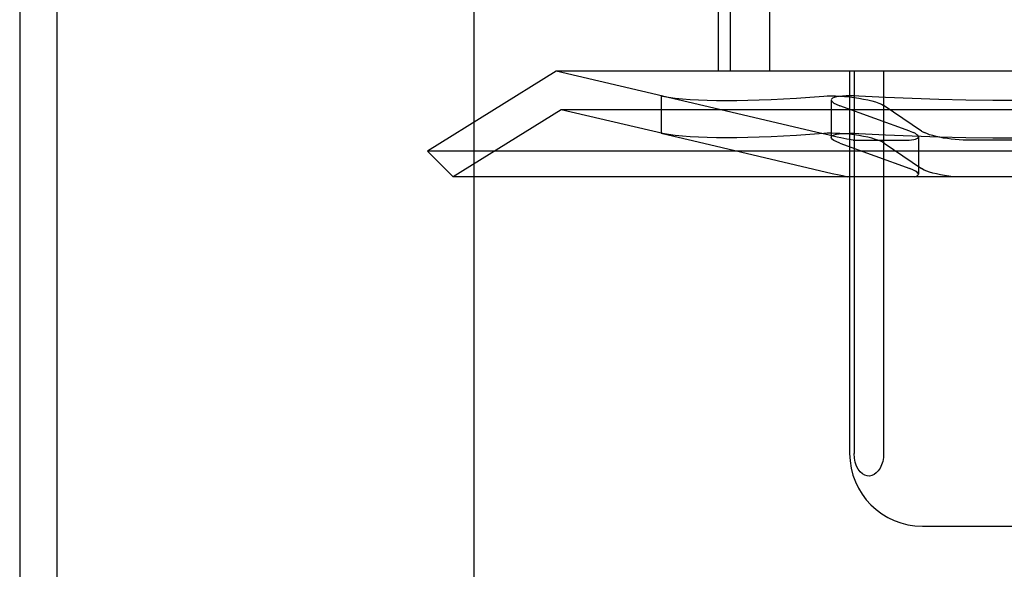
# Model space of a CAD drawing. Header units: inches. Extents: x 0 to 204, y 0 to 132.
# Tile 26 of 112: x 93.279 to 93.549, y 48.809 to 48.96. Entities that reach past the tile are written whole.
import ezdxf

# ---------------------------------------------------------------- set-up
doc = ezdxf.new("R2010")
doc.units = ezdxf.units.IN
doc.header["$LTSCALE"] = 11.243375
doc.header["$MEASUREMENT"] = 0
doc.linetypes.add('HIDDEN', pattern=[0.2, 0.1, -0.1])
doc.layers.add('DEFAULT_2', color=8, linetype='HIDDEN')
doc.layers.add('DOOR_ASSEMBLY', color=7, linetype='CONTINUOUS')

msp = doc.modelspace()

# ---------------------------------------------------------------- linework, layer by layer
at = {"layer": 'DEFAULT_2', "color": 8, "linetype": 'HIDDEN'}
for p, q in [((93.27856, 51.78959), (93.27856, 46.78959)), ((93.40356, 48.16459), (93.40356, 50.41459)), ((93.47073, 49.10209), (93.47073, 48.94584)), ((93.47396, 49.10209), (93.47396, 48.94584)), ((93.4848, 49.10209), (93.4848, 48.94584)), ((93.42609, 48.94584), (93.39073, 48.92391)), ((93.68136, 48.94584), (93.42609, 48.94584)), ((93.45543, 48.93896), (93.42609, 48.94584)), ((93.50685, 48.94584), (93.50685, 48.84084)), ((93.50807, 48.94584), (93.50807, 48.84084)), ((93.51619, 48.94584), (93.51619, 48.84084)), ((93.45501, 48.93906), (93.45541, 48.939)), ((93.4554, 48.93896), (93.45501, 48.93906)), ((93.45501, 48.93906), (93.45501, 48.92879)), ((93.46674, 48.93637), (93.4554, 48.93896)), ((93.49756, 48.92908), (93.46674, 48.93637)), ((93.50177, 48.93792), (93.50177, 48.92765)), ((93.50311, 48.93678), (93.50411, 48.93637)), ((93.52342, 48.92937), (93.50411, 48.93637)), ((93.51562, 48.93678), (93.51636, 48.93637)), ((93.52664, 48.92937), (93.51636, 48.93637)), ((93.42748, 48.93524), (93.3978, 48.91684)), ((93.67998, 48.93524), (93.42748, 48.93524)), ((93.45543, 48.92869), (93.42748, 48.93524)), ((93.45541, 48.92873), (93.45501, 48.92879)), ((93.45501, 48.92879), (93.4554, 48.92869)), ((93.4554, 48.92869), (93.46674, 48.9261)), ((93.50119, 48.92824), (93.49756, 48.92908)), ((93.5034, 48.92773), (93.50119, 48.92824)), ((93.52342, 48.92937), (93.52442, 48.92897)), ((93.52664, 48.92937), (93.52737, 48.92897)), ((93.46674, 48.9261), (93.50201, 48.91778)), ((93.50411, 48.9261), (93.50311, 48.92651)), ((93.50411, 48.9261), (93.52342, 48.9191)), ((93.50785, 48.9269), (93.50673, 48.92704)), ((93.50785, 48.9269), (93.52244, 48.9269)), ((93.51636, 48.9261), (93.51562, 48.92651)), ((93.51636, 48.9261), (93.52664, 48.9191)), ((93.52576, 48.92781), (93.52576, 48.91754)), ((93.56831, 48.9269), (93.53914, 48.9269)), ((93.71673, 48.92391), (93.39073, 48.92391)), ((93.3978, 48.91684), (93.39073, 48.92391)), ((93.50201, 48.91778), (93.504, 48.91733)), ((93.52442, 48.91869), (93.52342, 48.9191)), ((93.52737, 48.91869), (93.52664, 48.9191)), ((93.70965, 48.91684), (93.3978, 48.91684)), ((93.52695, 48.82084), (93.5805, 48.82084))]:
    msp.add_line(p, q, dxfattribs=at)
for points in [[(93.45541, 48.939), (93.45706, 48.93872), (93.45887, 48.93847), (93.46084, 48.93826), (93.46296, 48.93809), (93.46523, 48.93796), (93.46765, 48.93786), (93.47023, 48.9378), (93.47294, 48.93778), (93.47581, 48.9378), (93.47881, 48.93786), (93.48196, 48.93796), (93.48525, 48.93809), (93.48867, 48.93826), (93.49223, 48.93847), (93.49592, 48.93872), (93.49974, 48.939)], [(93.49974, 48.939), (93.5007, 48.93905), (93.50177, 48.93906), (93.50293, 48.93904), (93.50416, 48.93899), (93.50545, 48.93889), (93.50677, 48.93877), (93.50809, 48.93861), (93.5094, 48.93842), (93.51066, 48.9382), (93.51186, 48.93795), (93.51297, 48.93768), (93.51398, 48.93739), (93.51487, 48.93709), (93.51562, 48.93678)], [(93.50939, 48.939), (93.50815, 48.93905), (93.50697, 48.93906), (93.50586, 48.93904), (93.50486, 48.93899), (93.50396, 48.93889), (93.50321, 48.93877), (93.5026, 48.93861), (93.50215, 48.93842), (93.50188, 48.9382), (93.50177, 48.93793)], [(93.55373, 48.93778), (93.54627, 48.93782), (93.53883, 48.93792), (93.53141, 48.93809), (93.52402, 48.93833), (93.51668, 48.93863), (93.50939, 48.939)], [(93.50177, 48.93793), (93.50184, 48.93768), (93.50209, 48.93739), (93.50252, 48.93709), (93.50311, 48.93678)], [(93.49974, 48.92873), (93.49592, 48.92845), (93.49223, 48.9282), (93.48867, 48.92799), (93.48525, 48.92782), (93.48196, 48.92769), (93.47881, 48.92759), (93.47581, 48.92753), (93.47295, 48.92751), (93.47023, 48.92753), (93.46765, 48.92759), (93.46523, 48.92769), (93.46296, 48.92782), (93.46084, 48.92799), (93.45887, 48.9282), (93.45706, 48.92845), (93.45541, 48.92873)], [(93.51562, 48.92651), (93.51487, 48.92682), (93.51398, 48.92712), (93.51297, 48.92741), (93.51185, 48.92768), (93.51065, 48.92793), (93.50939, 48.92815), (93.50809, 48.92834), (93.50677, 48.9285), (93.50545, 48.92862), (93.50416, 48.92871), (93.50293, 48.92877), (93.50177, 48.92879), (93.5007, 48.92878), (93.49974, 48.92873)], [(93.50177, 48.92765), (93.50188, 48.92793), (93.50216, 48.92815), (93.5026, 48.92834), (93.50321, 48.9285), (93.50397, 48.92862), (93.50486, 48.92871), (93.50586, 48.92877), (93.50697, 48.92879), (93.50815, 48.92878), (93.50939, 48.92873)], [(93.50939, 48.92873), (93.51668, 48.92836), (93.52402, 48.92806), (93.53141, 48.92782), (93.53883, 48.92765), (93.54627, 48.92755), (93.55373, 48.92751)], [(93.52576, 48.92781), (93.52575, 48.9279), (93.52563, 48.92814), (93.52537, 48.9284), (93.52497, 48.92868), (93.52442, 48.92897)], [(93.53914, 48.9269), (93.53809, 48.92692), (93.53701, 48.92697), (93.53592, 48.92705), (93.53482, 48.92717), (93.53373, 48.92731), (93.53266, 48.92748), (93.53162, 48.92768), (93.53063, 48.9279), (93.52969, 48.92814), (93.52883, 48.9284), (93.52805, 48.92868), (93.52737, 48.92897)], [(93.50311, 48.92651), (93.50252, 48.92682), (93.50209, 48.92712), (93.50184, 48.92741), (93.50177, 48.92765)], [(93.50673, 48.92704), (93.50607, 48.92717), (93.50528, 48.92732), (93.50439, 48.92751), (93.5034, 48.92773)], [(93.52244, 48.9269), (93.52321, 48.92692), (93.52389, 48.92697), (93.52448, 48.92705), (93.52496, 48.92717), (93.52534, 48.92731), (93.5256, 48.92748), (93.52574, 48.92768), (93.52576, 48.92781)], [(93.504, 48.91733), (93.50488, 48.91714), (93.50566, 48.91697), (93.50635, 48.91684)], [(93.52576, 48.91754), (93.52576, 48.9176), (93.52564, 48.91785), (93.52538, 48.91812), (93.52497, 48.9184), (93.52442, 48.91869)], [(93.52476, 48.91684), (93.52522, 48.91698), (93.52554, 48.91716), (93.52572, 48.91737), (93.52576, 48.91754)], [(93.53532, 48.91684), (93.53412, 48.91698), (93.53296, 48.91716), (93.53183, 48.91737), (93.53076, 48.9176), (93.52976, 48.91785), (93.52886, 48.91812), (93.52805, 48.9184), (93.52737, 48.91869)], [(93.51619, 48.84084), (93.51612, 48.8397), (93.51594, 48.83864), (93.51563, 48.83765), (93.51522, 48.83677), (93.51474, 48.83603), (93.51419, 48.83545), (93.5136, 48.83501), (93.51297, 48.83472), (93.51231, 48.8346), (93.51165, 48.83464), (93.51099, 48.83484), (93.51036, 48.83521), (93.50976, 48.83576), (93.50922, 48.83647), (93.50875, 48.83737), (93.50839, 48.8384), (93.50816, 48.83956), (93.50807, 48.84084)]]:
    msp.add_lwpolyline(points, dxfattribs=at)
msp.add_arc((93.52685, 48.84084), 0.02, 180, 270, dxfattribs=at)
at = {"layer": 'DOOR_ASSEMBLY', "color": 3, "linetype": 'Continuous'}
msp.add_line((93.28881, 86.43559), (93.28881, 12.14359), dxfattribs=at)

doc.saveas('drawing.dxf')
